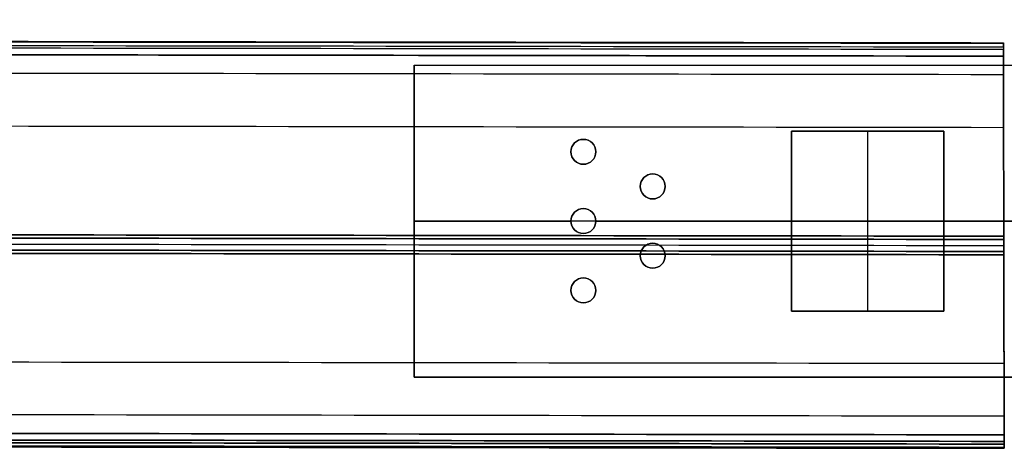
# Model space of a CAD drawing. Header units: millimetres. Extents: x -726 to 706, y -16 to 15.
# Tile 164 of 256: x 529 to 600, y -16 to 15. Entities that reach past the tile are written whole.
import ezdxf

# ---------------------------------------------------------------- set-up
doc = ezdxf.new("R2010")
doc.units = ezdxf.units.MM
doc.layers.add('LUZ', color=7, linetype='Continuous')
doc.layers.add('METAL NEGRO', color=7, linetype='Continuous')

msp = doc.modelspace()

# ---------------------------------------------------------------- linework, layer by layer
at = {"layer": 'LUZ'}
for p, q in [((599.963, 7.001, 16.16), (599.956, 10.821, 16.16)), ((599.978, -1.538, -0.659), (599.978, -1.538, 7.66)), ((599.978, -1.538, 24.66), (599.978, -1.538, 32.979)), ((600.001, -13.82, 16.16), (599.994, -10, 16.16))]:
    msp.add_line(p, q, dxfattribs=at)
for points in [[(-600.003, 14.794, 8), (599.951, 13.135, 8)], [(-600.003, 14.794, 24.321), (599.951, 13.135, 24.321)], [(599.951, 13.068, 24.071), (-600.003, 14.727, 24.071)], [(599.951, 13.068, 8.25), (-600.003, 14.727, 8.25)], [(-600.002, 14.49, 23.66), (599.952, 12.831, 23.66)], [(-600.002, 14.49, 8.66), (599.952, 12.831, 8.66)], [(599.952, 12.635, 7.5), (-600.002, 14.294, 7.5)], [(599.952, 12.635, 24.821), (-600.002, 14.294, 24.821)], [(599.953, 12.161, 7.5), (-600.001, 13.82, 7.5)], [(-600.001, 13.82, 24.821), (599.953, 12.161, 24.821)], [(599.953, 12.161, 24.821), (-126.335, 13.165, 24.821)], [(599.951, 13.068, 8.25), (599.952, 12.831, 8.66)], [(599.952, 12.831, 23.66), (599.951, 13.068, 24.071)], [(599.956, 10.821, 16.16), (-599.999, 12.48, 16.16)], [(599.952, 12.635, 24.821), (599.953, 12.161, 24.821)], [(599.953, 12.161, 7.5), (599.952, 12.635, 7.5)], [(599.963, 7.001, 16.16), (-599.991, 8.66, 16.16)], [(-599.977, 0.83), (599.977, -0.83)], [(599.977, -0.83, 32.321), (-599.977, 0.83, 32.321)], [(-599.977, 0.593, 32.731), (599.977, -1.066, 32.731)], [(599.977, -1.066, -0.41), (-599.977, 0.593, -0.41)], [(-599.976, 0.16, 7.66), (599.978, -1.499, 7.66)], [(-599.976, 0.16, 24.66), (599.978, -1.499, 24.66)], [(-599.976, 0.16, 32.981), (599.978, -1.499, 32.981)], [(-599.976, 0.16, -0.66), (599.978, -1.499, -0.66)], [(599.979, -1.932, 32.731), (-599.975, -0.273, 32.731)], [(-599.975, -0.273, -0.41), (599.979, -1.932, -0.41)], [(599.98, -2.169), (-599.975, -0.51)], [(-599.975, -0.51, 32.321), (599.98, -2.169, 32.321)], [(599.977, -0.83, 32.321), (599.977, -1.066, 32.731)], [(599.977, -1.066, -0.41), (599.977, -0.83)], [(599.979, -1.932, 32.731), (599.98, -2.169, 32.321)], [(599.98, -2.169), (599.979, -1.932, -0.41)], [(-599.96, -8.34, 16.16), (599.994, -10, 16.16)], [(600.001, -13.82, 16.16), (-599.953, -12.161, 16.16)], [(-599.951, -13.501, 7.5), (600.003, -15.16, 7.5)], [(600.003, -15.16, 24.821), (-599.951, -13.501, 24.821)], [(-599.95, -13.974, 24.821), (600.004, -15.634, 24.821)], [(600.004, -15.634, 7.5), (-599.95, -13.974, 7.5)], [(-599.95, -13.974, 24.821), (600.004, -15.634, 24.821)], [(600.005, -15.83, 8.66), (-599.949, -14.171, 8.66)], [(-599.949, -14.171, 23.66), (600.005, -15.83, 23.66)], [(600.005, -16.067, 24.071), (-599.949, -14.407, 24.071)], [(-599.949, -14.407, 8.25), (600.005, -16.067, 8.25)], [(-599.949, -14.474, 24.321), (600.005, -16.134, 24.321)], [(-599.949, -14.474, 8), (600.005, -16.134, 8)], [(600.003, -15.16, 24.821), (600.004, -15.634, 24.821)], [(600.004, -15.634, 7.5), (600.003, -15.16, 7.5)], [(600.005, -16.067, 24.071), (600.005, -15.83, 23.66)], [(600.005, -15.83, 8.66), (600.005, -16.067, 8.25)]]:
    msp.add_open_spline(points, degree=1, dxfattribs=at)
for points, weights in [([(599.951, 13.135, 8), (599.951, 13.135, 7.5), (599.952, 12.635, 7.5)], [1, 0.707106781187, 1]), ([(599.951, 13.135, 24.321), (599.951, 13.135, 24.187), (599.951, 13.068, 24.071)], [1, 0.965925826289, 1]), ([(599.951, 13.135, 24.321), (599.951, 13.135, 24.821), (599.952, 12.635, 24.821)], [1, 0.707106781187, 1]), ([(599.951, 13.135, 8), (599.951, 13.135, 8.134), (599.951, 13.068, 8.25)], [1, 0.965925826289, 1]), ([(599.952, 12.831, 23.66), (599.956, 10.821, 20.179), (599.956, 10.821, 16.16)], [1, 0.965925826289, 1]), ([(599.952, 12.831, 8.66), (599.956, 10.821, 12.141), (599.956, 10.821, 16.16)], [1, 0.965925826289, 1]), ([(599.977, -0.83), (599.969, 3.501, 7.5), (599.953, 12.161, 7.5)], [1, 0.866025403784, 1]), ([(599.953, 12.161, 24.821), (599.969, 3.501, 24.821), (599.977, -0.83, 32.321)], [1, 0.866025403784, 1]), ([(600.003, -15.16, 7.5), (599.988, -6.499, 7.5), (599.98, -2.169)], [1, 0.866025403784, 1]), ([(599.98, -2.169, 32.321), (599.988, -6.499, 24.821), (600.003, -15.16, 24.821)], [1, 0.866025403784, 1]), ([(600.005, -15.83, 23.66), (599.997, -11.5, 16.16), (600.005, -15.83, 8.66)], [1, 0.866025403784, 1])]:
    msp.add_rational_spline(points, weights, degree=2, dxfattribs=at)
for points, weights, knots in [([(599.994, -10, 16.16), (599.994, -10, 7.66), (599.978, -1.499, 7.66), (599.963, 7.001, 7.66), (599.963, 7.001, 16.16)], [1, 0.707106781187, 1, 0.707106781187, 1], [0, 0, 0, 17.000101, 17.000101, 34.000202, 34.000202, 34.000202]), ([(599.994, -10, 16.16), (599.994, -10, 24.66), (599.978, -1.499, 24.66), (599.963, 7.001, 24.66), (599.963, 7.001, 16.16)], [1, 0.707106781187, 1, 0.707106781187, 1], [-34.000202, -34.000202, -34.000202, -17.000101, -17.000101, 0, 0, 0]), ([(599.977, -1.066, 32.731), (599.978, -1.211, 32.981), (599.978, -1.499, 32.981), (599.979, -1.788, 32.981), (599.979, -1.932, 32.731)], [1, 0.866025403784, 1, 0.866025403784, 1], [-1.154709, -1.154709, -1.154709, -0.577355, -0.577355, 0, 0, 0]), ([(599.979, -1.932, -0.41), (599.979, -1.788, -0.66), (599.978, -1.499, -0.66), (599.978, -1.211, -0.66), (599.977, -1.066, -0.41)], [1, 0.866025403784, 1, 0.866025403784, 1], [-1.154709, -1.154709, -1.154709, -0.577355, -0.577355, 0, 0, 0]), ([(600.004, -15.634, 24.821), (600.005, -15.922, 24.821), (600.005, -16.067, 24.571), (600.005, -16.211, 24.321), (600.005, -16.067, 24.071)], [1, 0.866025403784, 1, 0.866025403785, 1], [-1.154707, -1.154707, -1.154707, -0.577352, -0.577352, 0, 0, 0]), ([(600.005, -16.067, 8.25), (600.005, -16.211, 8), (600.005, -16.067, 7.75), (600.005, -15.922, 7.5), (600.004, -15.634, 7.5)], [1, 0.866025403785, 1, 0.866025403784, 1], [-1.154707, -1.154707, -1.154707, -0.577355, -0.577355, 0, 0, 0])]:
    msp.add_rational_spline(points, weights, degree=2, knots=knots, dxfattribs=at)
at = {"layer": 'METAL NEGRO'}
for p, q in [((557.464, 11.51, 1109.081), (557.464, -10.99, 1109.081)), ((557.464, 11.51, 1109.081), (706.464, 11.51, 1109.081)), ((584.664, 6.76, 1118.081), (595.664, 6.76, 1118.081)), ((584.664, -6.24, 1118.081), (584.664, 6.76, 1118.081)), ((590.164, 6.76, 1118.331), (590.164, 6.76, 1117.831)), ((590.164, -6.24, 1117.831), (590.164, 6.76, 1117.831)), ((595.664, 6.76, 1118.081), (595.664, -6.24, 1118.081)), ((568.764, 5.26, 1118.331), (568.764, 5.26, 1117.831)), ((570.564, 5.26, 1118.331), (570.564, 5.26, 1117.831)), ((573.764, 2.76, 1118.331), (573.764, 2.76, 1117.831)), ((575.564, 2.76, 1118.331), (575.564, 2.76, 1117.831)), ((636.964, 0.26, 1099.831), (557.464, 0.26, 1099.831)), ((557.464, 0.26, 1099.831), (557.464, 0.26, 1118.331)), ((557.464, 0.26, 1118.331), (568.764, 0.26, 1118.331)), ((568.764, 0.26, 1118.331), (568.764, 0.26, 1117.831)), ((570.564, 0.26, 1118.331), (570.564, 0.26, 1117.831)), ((570.564, 0.26, 1118.331), (584.664, 0.26, 1118.331)), ((584.664, 0.26, 1117.831), (584.664, 0.26, 1118.331)), ((584.664, 0.26, 1117.831), (595.664, 0.26, 1117.831)), ((595.664, 0.26, 1117.831), (595.664, 0.26, 1118.331)), ((595.664, 0.26, 1118.331), (604.664, 0.26, 1118.331)), ((573.764, -2.24, 1118.331), (573.764, -2.24, 1117.831)), ((575.564, -2.24, 1118.331), (575.564, -2.24, 1117.831)), ((568.764, -4.74, 1118.331), (568.764, -4.74, 1117.831)), ((570.564, -4.74, 1118.331), (570.564, -4.74, 1117.831)), ((584.664, -6.24, 1118.081), (595.664, -6.24, 1118.081)), ((590.164, -6.24, 1117.831), (590.164, -6.24, 1118.331)), ((557.464, -10.99, 1109.081), (706.464, -10.99, 1109.081))]:
    msp.add_line(p, q, dxfattribs=at)
at = {"layer": 'METAL NEGRO', "extrusion": (0, 0, -1)}
for centre, start, end in [((-569.664, 5.26, -1117.831), 270, 90), ((-569.664, 5.26, -1118.081), 270, 90), ((-569.664, 5.26, -1117.831), 90, 270), ((-569.664, 5.26, -1118.081), 90, 270), ((-574.664, 2.76, -1117.831), 270, 90), ((-574.664, 2.76, -1118.081), 270, 90), ((-574.664, 2.76, -1117.831), 90, 270), ((-574.664, 2.76, -1118.081), 90, 270), ((-569.664, 0.26, -1117.831), 270, 90), ((-569.664, 0.26, -1118.081), 270, 90), ((-569.664, 0.26, -1117.831), 90, 270), ((-569.664, 0.26, -1118.081), 90, 270), ((-574.664, -2.24, -1117.831), 270, 90), ((-574.664, -2.24, -1118.081), 270, 90), ((-574.664, -2.24, -1117.831), 90, 270), ((-574.664, -2.24, -1118.081), 90, 270), ((-569.664, -4.74, -1117.831), 270, 90), ((-569.664, -4.74, -1118.081), 270, 90), ((-569.664, -4.74, -1117.831), 90, 270), ((-569.664, -4.74, -1118.081), 90, 270)]:
    msp.add_arc(centre, 0.9, start, end, dxfattribs=at)
at = {"layer": 'METAL NEGRO'}
for centre, start, end in [((569.664, 5.26, 1118.331), 90, 270), ((569.664, 5.26, 1118.331), 270, 90), ((574.664, 2.76, 1118.331), 90, 270), ((574.664, 2.76, 1118.331), 270, 90), ((569.664, 0.26, 1118.331), 90, 270), ((569.664, 0.26, 1118.331), 270, 90), ((574.664, -2.24, 1118.331), 90, 270), ((574.664, -2.24, 1118.331), 270, 90), ((569.664, -4.74, 1118.331), 90, 270), ((569.664, -4.74, 1118.331), 270, 90)]:
    msp.add_arc(centre, 0.9, start, end, dxfattribs=at)
for points in [[(557.464, 11.51, 1099.831), (706.464, 11.51, 1099.831)], [(557.464, -10.99, 1099.831), (557.464, 11.51, 1099.831)], [(557.464, -10.99, 1118.331), (557.464, 11.51, 1118.331)], [(557.464, 11.51, 1118.331), (557.464, 11.51, 1099.831)], [(557.464, 11.51, 1118.331), (706.464, 11.51, 1118.331)], [(584.664, 6.76, 1117.831), (595.664, 6.76, 1117.831)], [(595.664, 6.76, 1118.331), (584.664, 6.76, 1118.331)], [(584.664, 6.76, 1118.331), (584.664, 6.76, 1117.831)], [(584.664, -6.24, 1117.831), (584.664, 6.76, 1117.831)], [(584.664, 6.76, 1118.331), (584.664, -6.24, 1118.331)], [(595.664, 6.76, 1117.831), (595.664, -6.24, 1117.831)], [(595.664, -6.24, 1118.331), (595.664, 6.76, 1118.331)], [(595.664, 6.76, 1118.331), (595.664, 6.76, 1117.831)], [(569.664, 6.16, 1117.831), (569.664, 6.16, 1118.331)], [(569.664, 4.36, 1118.331), (569.664, 4.36, 1117.831)], [(574.664, 3.66, 1117.831), (574.664, 3.66, 1118.331)], [(574.664, 1.86, 1118.331), (574.664, 1.86, 1117.831)], [(569.664, 1.16, 1117.831), (569.664, 1.16, 1118.331)], [(569.664, -0.64, 1118.331), (569.664, -0.64, 1117.831)], [(574.664, -1.34, 1117.831), (574.664, -1.34, 1118.331)], [(574.664, -3.14, 1118.331), (574.664, -3.14, 1117.831)], [(569.664, -3.84, 1117.831), (569.664, -3.84, 1118.331)], [(569.664, -5.64, 1118.331), (569.664, -5.64, 1117.831)], [(584.664, -6.24, 1118.331), (584.664, -6.24, 1117.831)], [(595.664, -6.24, 1117.831), (584.664, -6.24, 1117.831)], [(584.664, -6.24, 1118.331), (595.664, -6.24, 1118.331)], [(595.664, -6.24, 1117.831), (595.664, -6.24, 1118.331)], [(706.464, -10.99, 1099.831), (557.464, -10.99, 1099.831)], [(557.464, -10.99, 1099.831), (557.464, -10.99, 1118.331)], [(557.464, -10.99, 1118.331), (706.464, -10.99, 1118.331)]]:
    msp.add_open_spline(points, degree=1, dxfattribs=at)

doc.saveas('drawing.dxf')
